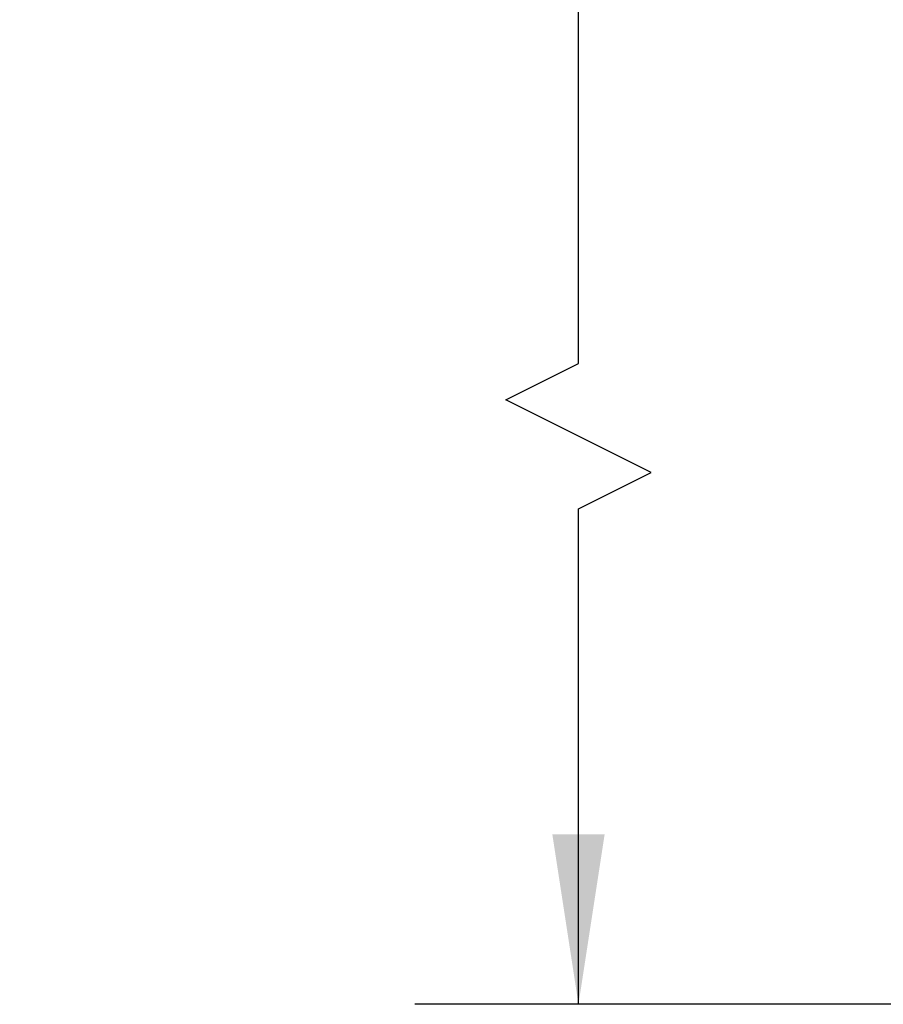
# Model space of a CAD drawing. Header units: millimetres. Extents: x 13 to 546, y 13 to 419.
# Tile 3 of 18: x 161 to 194, y 96 to 134. Entities that reach past the tile are written whole.
import ezdxf

# ---------------------------------------------------------------- set-up
doc = ezdxf.new("R2010")
doc.units = ezdxf.units.MM
doc.header["$LTSCALE"] = 2
doc.layers.add('DIMENSIONS', color=140, linetype='Continuous', lineweight=25)
doc.styles.add('SLDTEXTSTYLE0', font='TXT', dxfattribs={"width": 0.7})
doc.dimstyles.new('SLDDIMSTYLE6', dxfattribs={"dimtxt": 4.316016, "dimasz": 6.604, "dimexe": 0, "dimexo": 0.0625, "dimgap": 1.079004, "dimtad": 0, "dimtih": 1, "dimtoh": 1, "dimrnd": 1e-09, "dimzin": 12, "dimdsep": 46, "dimtxsty": 'SLDTEXTSTYLE0', "dimsah": 1, "dimcen": 0.09, "dimadec": 0, "dimazin": 3, "dimtfac": 1, "dimtofl": 0, "dimtmove": 0, "dimatfit": 3, "dimfxl": 0, "dimfrac": 2, "dimtolj": 1, "dimtzin": 12, "dimarcsym": 0})

# ---------------------------------------------------------------- blocks, each defined once
blk = doc.blocks.new('_D_9')
at = {"layer": 'DIMENSIONS'}
for p, q in [((213.965, 197.47), (176.032, 197.47)), ((182.382, 197.47), (182.382, 163.259)), ((182.382, 120.441), (182.382, 149.54)), ((179.559, 119.03), (182.382, 120.441)), ((185.204, 116.207), (179.559, 119.03)), ((182.382, 114.796), (185.204, 116.207)), ((182.382, 95.547), (182.382, 114.796)), ((212.666, 95.547), (176.032, 95.547))]:
    blk.add_line(p, q, dxfattribs=at)
for points in [[(182.382, 197.47), (181.366, 190.866), (183.398, 190.866)], [(182.382, 95.547), (183.398, 102.151), (181.366, 102.151)]]:
    blk.add_solid(points, dxfattribs=at)
at = {"layer": 'DIMENSIONS', "char_height": 4.23333, "attachment_point": 1, "style": 'SLDTEXTSTYLE0'}
for s, insert in [('7.8IN / 200MM', (161.05, 161.857)), ('CABLE LENGTH', (160.682, 154.997))]:
    blk.add_mtext(s, dxfattribs=dict(at, insert=insert))

msp = doc.modelspace()

# ---------------------------------------------------------------- dimensions: what is measured, and where the dimension line sits
at = {"layer": 'DIMENSIONS'}
dim = msp.add_linear_dim(base=(182.382, 197.47), p1=(215.206, 95.547), p2=(216.505, 197.47), angle=90, text='7.8IN / 200MM\\PCABLE LENGTH', dimstyle='SLDDIMSTYLE6', dxfattribs=at)
dim.commit()
dim.dimension.update_dxf_attribs({"geometry": '_D_9', "text_midpoint": (182.382, 156.4), "dimtype": 160})

doc.saveas('drawing.dxf')
